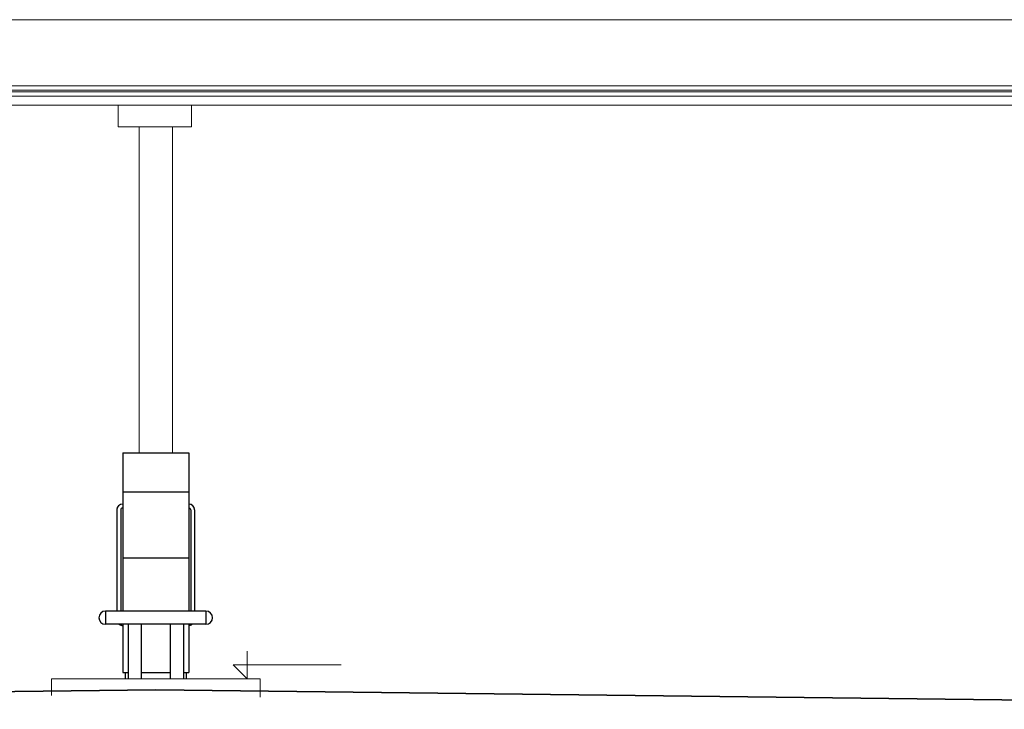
# Model space of a CAD drawing. Extents: x 256490 to 7565828, y -103950 to 5881792.
# Tile 77 of 101: x 279387 to 287455, y -60939 to -55290. Entities that reach past the tile are written whole.
import ezdxf

# ---------------------------------------------------------------- set-up
doc = ezdxf.new("R2010")
doc.units = 0
doc.header["$MEASUREMENT"] = 0
doc.layers.add('dach - izolacja', color=7, linetype='Continuous')
for name, color, linetype, lineweight in [('gruby', 7, 'Continuous', 35), ('linii', 7, 'Continuous', 15), ('LINII OPIS', 7, 'Continuous', 9)]:
    doc.layers.add(name, color=color, linetype=linetype, lineweight=lineweight)

# ---------------------------------------------------------------- blocks, each defined once
blk = doc.blocks.new('dystr.3')
at = {"layer": 'dach - izolacja'}
for p, q in [((6433772.5184, 5668694.5221, 0), (6433773.0384, 5668694.5221, 0)), ((6433772.5184, 5668694.5221, 0), (6433772.5184, 5668693.2261, 0)), ((6433773.0384, 5668694.5221, 0), (6433773.0584, 5668694.5221, 0)), ((6433773.0584, 5668694.5221, 0), (6433773.0584, 5668693.2261, 0)), ((6433772.5184, 5668694.2021, 0), (6433773.0584, 5668694.2021, 0)), ((6433772.4696, 5668694.0544, 0), (6433772.4696, 5668693.2261, 0)), ((6433772.5013, 5668694.0544, 0), (6433772.5013, 5668693.2261, 0)), ((6433773.0754, 5668694.0544, 0), (6433773.0754, 5668693.2261, 0)), ((6433773.1071, 5668694.0544, 0), (6433773.1071, 5668693.2261, 0)), ((6433772.5184, 5668693.6621, 0), (6433773.0384, 5668693.6621, 0)), ((6433773.0384, 5668693.6621, 0), (6433773.0584, 5668693.6621, 0)), ((6433772.3769, 5668693.2261, 0), (6433772.3769, 5668693.1181, 0)), ((6433773.1999, 5668693.2261, 0), (6433772.3769, 5668693.2261, 0)), ((6433773.1999, 5668693.2261, 0), (6433773.1999, 5668693.1181, 0)), ((6433773.1999, 5668693.1181, 0), (6433772.3769, 5668693.1181, 0)), ((6433772.5184, 5668693.1181, 0), (6433772.5184, 5668692.7221, 0)), ((6433772.5621, 5668693.1181, 0), (6433772.5621, 5668692.6721, 0)), ((6433772.6701, 5668693.1181, 0), (6433772.6701, 5668692.6721, 0)), ((6433772.9066, 5668693.1181, 0), (6433772.9066, 5668692.6721, 0)), ((6433773.0146, 5668693.1181, 0), (6433773.0146, 5668692.6721, 0)), ((6433773.0584, 5668693.1181, 0), (6433773.0584, 5668692.7221, 0)), ((6433772.5184, 5668692.7221, 0), (6433772.5621, 5668692.7221, 0)), ((6433772.5384, 5668692.7221, 0), (6433772.5384, 5668692.6721, 0)), ((6433772.6701, 5668692.7221, 0), (6433772.9066, 5668692.7221, 0)), ((6433773.0146, 5668692.7221, 0), (6433773.0384, 5668692.7221, 0)), ((6433773.0384, 5668692.7221, 0), (6433773.0584, 5668692.7221, 0)), ((6433773.0384, 5668692.7221, 0), (6433773.0384, 5668692.6721, 0))]:
    blk.add_line(p, q, dxfattribs=at)
for centre, radius, start, end in [((6433772.5184, 5668694.0544, 0), 0.0488, 90, 180), ((6433772.5184, 5668694.0544, 0), 0.0171, 90, 180), ((6433773.0584, 5668694.0544, 0), 0.0488, 0, 90), ((6433773.0584, 5668694.0544, 0), 0.0171, 0, 90), ((6433772.3769, 5668693.1721, 0), 0.054, 90, 270), ((6433773.1999, 5668693.1721, 0), 0.054, 270, 90), ((6433772.5184, 5668693.1574, 0), 0.0488, 233.68412, 270), ((6433773.0584, 5668693.1574, 0), 0.0488, 270, 306.31588)]:
    blk.add_arc(centre, radius, start, end, dxfattribs=at)
blk = doc.blocks.new('FGFDGDFG')
at = {"layer": 'gruby', "elevation": 0}
blk.add_lwpolyline([(305805.2, -51065.7), (319205.2, -50905.7), (332605.2, -51065.7)], dxfattribs=at)

msp = doc.modelspace()

# ---------------------------------------------------------------- linework, layer by layer
at = {"layer": 'linii'}
for p, q in [((268634.3, -55880.3, 0), (292390.9, -55880.3, 0)), ((268637.9, -55866.1, 0), (292387.3, -55866.1, 0)), ((292374.7, -55832.6, 0), (268650.3, -55832.4, 0)), ((294202, -55990, 0), (266879.4, -55990, 0)), ((268623, -55915.1, 0), (292402.2, -55915.1, 0)), ((280194.3, -56167.8, 0), (280194.3, -55991.4, 0)), ((280194.3, -56167.8, 0), (280194.3, -55991.4, 0)), ((280794.3, -56167.8, 0), (280794.3, -55991.4, 0)), ((280794.3, -56167.8, 0), (280794.3, -55991.4, 0)), ((280194.3, -56167.8, 0), (280794.3, -56167.8, 0)), ((280194.3, -56167.8, 0), (280794.3, -56167.8, 0)), ((279647, -60688.1, 0), (279647, -60826.5, 0)), ((281357, -60688.1, 0), (279647, -60688.1, 0)), ((279647, -60688.1, 0), (281357, -60688.1, 0)), ((281357, -60838.1, 0), (281357, -60688.1, 0))]:
    msp.add_line(p, q, dxfattribs=at)
msp.add_lwpolyline([(292410.4, -55290), (294202, -55290), (294202, -55990), (266802, -55990), (266802, -55290), (291197, -55290)], dxfattribs=at)
msp.add_lwpolyline([(280365.5, -56167.8), (280638.5, -56167.8), (280638.5, -58838.1), (280365.5, -58838.1)], close=True, dxfattribs=at)
at = {"layer": 'linii', "ltscale": 0.2, "elevation": 0}
msp.add_lwpolyline([(280231.9, -58838.1), (280771.9, -58838.1), (280771.9, -59257.1, -0.414214), (280820.6, -59305.8), (280820.6, -60134.1), (280913.4, -60134.1, -1), (280913.4, -60242.1), (280800.7, -60242.1), (280771.9, -60251.6), (280771.9, -60638.1), (280751.9, -60638.1), (280751.9, -60688.1), (280251.9, -60688.1), (280251.9, -60638.1), (280231.9, -60638.1), (280231.9, -60251.6), (280203, -60242.1), (280090.4, -60242.1, -1), (280090.4, -60134.1), (280183.1, -60134.1), (280183.1, -59305.8, -0.414214), (280231.9, -59257.1), (280231.9, -58838.1), (280771.9, -58838.1)], format="xyb", dxfattribs=at)
at = {"layer": 'LINII OPIS'}
for p, q in [((281249.9, -60463.1, 0), (281249.9, -60688.1, 0)), ((281249.9, -60463.1, 0), (281249.9, -60688.1, 0)), ((281249.9, -60688.1, 0), (281137.4, -60575.6, 0)), ((281137.4, -60575.6, 0), (281249.9, -60575.6, 0)), ((281249.9, -60688.1, 0), (281137.4, -60575.6, 0)), ((281137.4, -60575.6, 0), (281249.9, -60575.6, 0)), ((281249.9, -60575.6, 0), (281797.5, -60575.6, 0)), ((281249.9, -60575.6, 0), (282022.3, -60575.6, 0))]:
    msp.add_line(p, q, dxfattribs=at)

# ---------------------------------------------------------------- block references
at = {"layer": 'linii', "xscale": 1000, "yscale": 1000, "zscale": 1000}
msp.add_blockref('dystr.3', (-6433492286.5, -5668753360.2, 0), dxfattribs=at)
at = {"layer": 'linii'}
msp.add_blockref('FGFDGDFG', (-38703.2, -9872.9, 0), dxfattribs=at)

doc.saveas('drawing.dxf')
